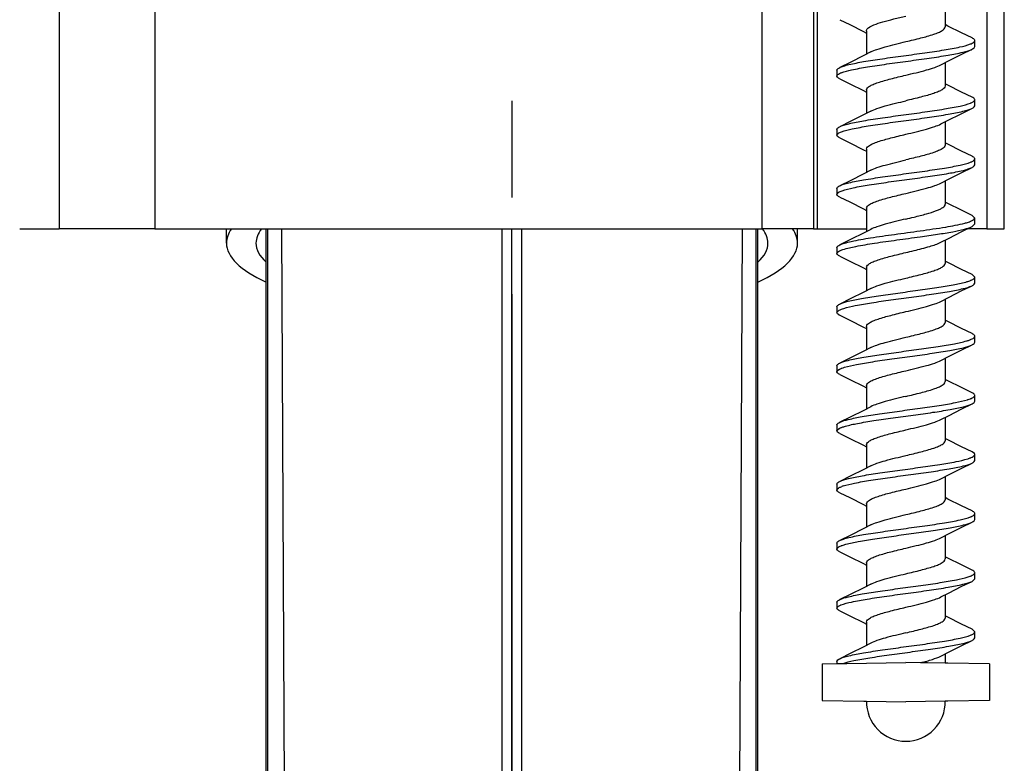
# Model space of a CAD drawing. Header units: millimetres. Extents: x 146 to 697, y 409 to 764.
# Tile 33 of 162: x 425 to 475, y 571 to 609. Entities that reach past the tile are written whole.
import ezdxf

# ---------------------------------------------------------------- set-up
doc = ezdxf.new("R2010")
doc.units = ezdxf.units.MM
doc.header["$LTSCALE"] = 65.395
doc.header["$PDMODE"] = 3
doc.header["$PDSIZE"] = 2.5
doc.linetypes.add('CENTER', pattern=[0.6, 0.375, -0.075, 0.075, -0.075])
doc.layers.get('0').update_dxf_attribs({"linetype": 'CONTINUOUS'})
doc.layers.get('Defpoints').update_dxf_attribs({"linetype": 'CONTINUOUS'})
for name, color, linetype in [('9_820_353_links_2_BL46', 7, 'CONTINUOUS'), ('SP223_010_00_links_2_BL20', 7, 'CONTINUOUS'), ('SP223_012_00_links_2_BL19', 7, 'CONTINUOUS'), ('SP223_013_00_links_2_BL16', 7, 'CONTINUOUS')]:
    doc.layers.add(name, color=color, linetype=linetype)
doc.layers.add('BEM', color=7, linetype='CONTINUOUS', lineweight=35)
doc.styles.get("Standard").update_dxf_attribs({"font": 'txt', "width": 0.8})
doc.styles.add('TECE Standard', font='arial.ttf', dxfattribs={"width": 0.9})
doc.dimstyles.get("Standard").update_dxf_attribs({"dimtxt": 3.5, "dimasz": 3.5, "dimexe": 1, "dimexo": 0, "dimtad": 1, "dimtxsty": 'Standard', "dimcen": 0.09, "dimadec": 0, "dimazin": 0, "dimtol": 1, "dimtp": 0.01, "dimtm": 0.01, "dimtfac": 1, "dimtofl": 0, "dimtmove": 0, "dimatfit": 3, "dimfxl": 0, "dimtolj": 1, "dimarcsym": 0})

# ---------------------------------------------------------------- blocks, each defined once
blk = doc.blocks.new('TC-9820353_SL')
at = {"layer": '9_820_353_links_2_BL46', "color": 7, "linetype": 'CENTER'}
blk.add_line((0, 32.077), (0, -192), dxfattribs=at)
at = {"layer": 'SP223_010_00_links_2_BL20', "color": 7, "linetype": 'Continuous'}
for p, q in [((-12.489, -161), (-12.489, -121.564)), ((-12.404, -161), (-12.404, -121.564)), ((-11.489, -161), (-11.696, -121.564)), ((-0.5, -161), (-0.5, -121.564)), ((0, -161), (0, -121.564)), ((0.5, -161), (0.5, -121.564)), ((11.696, -121.564), (11.489, -161)), ((12.404, -161), (12.404, -121.564)), ((12.489, -161), (12.489, -121.564))]:
    blk.add_line(p, q, dxfattribs=at)
at = {"layer": 'SP223_012_00_links_2_BL19', "color": 9, "linetype": 'Continuous'}
for p, q in [((-22.989, -69.564), (-22.989, -121.564)), ((-18.138, -69.564), (-18.138, -121.564)), ((12.694, -69.564), (12.694, -121.564)), ((15.311, -69.564), (15.311, -121.564)), ((15.503, -79.314), (15.503, -121.564)), ((24.12, -79.314), (24.12, -121.564))]:
    blk.add_line(p, q, dxfattribs=at)
at = {"layer": 'SP223_012_00_links_2_BL19', "color": 7, "linetype": 'Continuous'}
for p, q in [((25, -121.564), (25, -79.314)), ((-25, -121.564), (-23.5, -121.564)), ((-23.5, -121.564), (-22.989, -121.564)), ((-18.138, -121.564), (-22.989, -121.564)), ((-18.138, -121.564), (12.694, -121.564)), ((-14.5, -122.287), (-14.5, -121.564)), ((15.311, -121.564), (12.694, -121.564)), ((14.5, -122.287), (14.5, -121.564)), ((15.311, -121.564), (15.503, -121.564)), ((15.503, -121.564), (18, -121.564)), ((24.12, -121.564), (23.127, -121.564)), ((24.12, -121.564), (25, -121.564))]:
    blk.add_line(p, q, dxfattribs=at)
for major_axis, start_param, end_param in [((14.5, 0), 2.954563, 3.141593), ((13, 0), 2.93268, 3.141593), ((13, 0), 0, 0.208913), ((14.5, 0), 0, 0.18703), ((14.5, 0), -3.141593, -2.608662), ((13, 0), 3.141593, 3.422851), ((14.5, 0), -0.53293, 0), ((13, 0), -0.281258, 0)]:
    blk.add_ellipse((0, -122.287), major_axis=major_axis, ratio=0.267949, start_param=start_param, end_param=end_param, dxfattribs=at)
at = {"layer": 'SP223_013_00_links_2_BL16', "color": 7, "linetype": 'Continuous'}
for p, q in [((22, -110.127), (22, -111.314)), ((22.137, -111.272), (22, -111.202)), ((17.842, -111.545), (18, -111.627)), ((18, -111.514), (18, -112.702)), ((23.5, -112.315), (23.5, -112.014)), ((22, -113.127), (22, -114.314)), ((16.5, -113.514), (16.5, -113.815)), ((22.137, -114.272), (22, -114.202)), ((17.842, -114.545), (18, -114.627)), ((18, -114.514), (18, -115.702)), ((23.5, -115.315), (23.5, -115.014)), ((22, -116.127), (22, -117.314)), ((16.5, -116.514), (16.5, -116.815)), ((22.137, -117.272), (22, -117.202)), ((17.842, -117.545), (18, -117.627)), ((18, -117.514), (18, -118.702)), ((23.5, -118.315), (23.5, -118.014)), ((22, -119.127), (22, -120.314)), ((16.5, -119.514), (16.5, -119.815)), ((22.137, -120.272), (22, -120.202)), ((17.842, -120.545), (18, -120.627)), ((18, -120.514), (18, -121.702)), ((23.5, -121.014), (23.36, -120.878)), ((23.36, -121.45), (23.5, -121.315)), ((23.5, -121.315), (23.5, -121.014)), ((22, -122.127), (22, -123.314)), ((16.5, -122.514), (16.5, -122.815)), ((22.137, -123.272), (22, -123.202)), ((17.842, -123.545), (18, -123.627)), ((18, -123.514), (18, -124.702)), ((23.5, -124.014), (23.36, -123.878)), ((23.5, -124.315), (23.5, -124.014)), ((22, -125.127), (22, -126.314)), ((16.5, -125.514), (16.5, -125.815)), ((22.137, -126.272), (22, -126.202)), ((17.842, -126.545), (18, -126.627)), ((18, -126.514), (18, -127.702)), ((23.5, -127.315), (23.5, -127.014)), ((22, -128.127), (22, -129.314)), ((16.5, -128.514), (16.5, -128.815)), ((22.137, -129.272), (22, -129.202)), ((17.842, -129.545), (18, -129.627)), ((18, -129.514), (18, -130.702)), ((23.5, -130.315), (23.5, -130.014)), ((22, -131.127), (22, -132.314)), ((16.5, -131.514), (16.5, -131.815)), ((22.137, -132.272), (22, -132.202)), ((17.842, -132.545), (18, -132.627)), ((18, -132.514), (18, -133.702)), ((23.481, -132.964), (23.36, -132.878)), ((23.5, -133.014), (23.481, -132.964)), ((23.5, -133.315), (23.5, -133.014)), ((22, -134.127), (22, -135.314)), ((16.5, -134.514), (16.5, -134.815)), ((22.137, -135.272), (22, -135.202)), ((17.842, -135.545), (18, -135.627)), ((18, -135.514), (18, -136.702)), ((23.5, -136.315), (23.5, -136.014)), ((22, -137.127), (22, -138.314)), ((16.5, -137.514), (16.5, -137.815)), ((22.137, -138.272), (22, -138.202)), ((17.842, -138.545), (18, -138.627)), ((18, -138.514), (18, -139.702)), ((23.36, -139.45), (23.5, -139.315)), ((23.5, -139.315), (23.5, -139.014)), ((22, -140.127), (22, -141.314)), ((16.5, -140.514), (16.5, -140.815)), ((22.137, -141.272), (22, -141.202)), ((17.842, -141.545), (18, -141.627)), ((18, -141.514), (18, -142.702)), ((23.5, -142.014), (23.36, -141.878)), ((23.5, -142.315), (23.5, -142.014)), ((22, -143.127), (22, -143.599)), ((15.75, -143.638), (16.502, -143.625)), ((15.75, -143.638), (15.75, -145.49)), ((16.5, -143.514), (16.5, -143.625)), ((16.502, -143.625), (16.786, -143.62)), ((16.786, -143.62), (16.995, -143.617)), ((16.995, -143.617), (20, -143.564)), ((20.762, -143.578), (20, -143.564)), ((21.1, -143.583), (20.762, -143.578)), ((22, -143.599), (21.1, -143.583)), ((22.125, -143.601), (22, -143.599)), ((24.25, -143.638), (22.125, -143.601)), ((24.25, -143.638), (24.25, -145.49)), ((15.75, -145.49), (17.875, -145.527)), ((24.25, -145.49), (22.125, -145.527)), ((17.875, -145.527), (18, -145.529)), ((18, -145.529), (20, -145.564)), ((22, -145.529), (20, -145.564)), ((22.125, -145.527), (22, -145.529))]:
    blk.add_line(p, q, dxfattribs=at)
for points in [[(16.64, -110.95), (17.149, -111.199), (17.842, -111.545)], [(23.36, -111.878), (22.83, -111.619), (22.137, -111.272)], [(21.78, -113.241), (22.158, -113.045), (22.851, -112.699), (23.36, -112.45)], [(18.22, -112.588), (17.863, -112.772), (17.17, -113.119), (16.64, -113.378)], [(16.64, -113.95), (17.149, -114.199), (17.842, -114.545)], [(23.36, -114.878), (22.83, -114.619), (22.137, -114.272)], [(21.78, -116.24), (22.114, -116.068), (22.803, -115.723), (23.359, -115.451)], [(18.22, -115.588), (17.878, -115.765), (17.213, -116.098), (16.641, -116.378)], [(16.64, -116.95), (17.149, -117.199), (17.842, -117.545)], [(23.36, -117.878), (22.83, -117.619), (22.137, -117.272)], [(21.78, -119.241), (22.158, -119.045), (22.851, -118.699), (23.36, -118.45)], [(18.22, -118.588), (17.863, -118.772), (17.17, -119.119), (16.64, -119.378)], [(16.64, -119.95), (17.149, -120.199), (17.842, -120.545)], [(23.36, -120.878), (22.83, -120.619), (22.137, -120.272)], [(21.78, -122.241), (22.158, -122.045), (22.851, -121.699), (23.36, -121.45)], [(18.22, -121.588), (17.889, -121.759), (17.188, -122.11), (16.64, -122.378)], [(16.64, -122.95), (17.149, -123.199), (17.842, -123.545)], [(23.36, -123.878), (22.83, -123.619), (22.137, -123.272)], [(21.78, -125.241), (22.158, -125.045), (22.851, -124.699), (23.36, -124.45)], [(18.22, -124.588), (17.863, -124.772), (17.17, -125.119), (16.64, -125.378)], [(16.64, -125.95), (17.149, -126.199), (17.842, -126.545)], [(23.36, -126.878), (22.83, -126.619), (22.137, -126.272)], [(21.78, -128.241), (22.158, -128.045), (22.851, -127.699), (23.36, -127.45)], [(18.22, -127.588), (17.906, -127.751), (17.215, -128.097), (16.641, -128.378)], [(16.64, -128.95), (17.149, -129.199), (17.842, -129.545)], [(23.36, -129.878), (22.83, -129.619), (22.137, -129.272)], [(21.78, -131.241), (22.158, -131.045), (22.851, -130.699), (23.36, -130.45)], [(18.22, -130.588), (17.863, -130.772), (17.17, -131.119), (16.64, -131.378)], [(16.64, -131.95), (17.149, -132.199), (17.842, -132.545)], [(23.36, -132.878), (22.83, -132.619), (22.137, -132.272)], [(21.78, -134.241), (22.158, -134.045), (22.851, -133.699), (23.36, -133.45)], [(18.22, -133.588), (17.863, -133.772), (17.17, -134.119), (16.64, -134.378)], [(16.64, -134.95), (17.149, -135.199), (17.842, -135.545)], [(23.36, -135.878), (22.83, -135.619), (22.137, -135.272)], [(21.78, -137.241), (22.158, -137.045), (22.851, -136.699), (23.36, -136.45)], [(18.22, -136.588), (17.863, -136.772), (17.17, -137.119), (16.64, -137.378)], [(16.64, -137.95), (17.149, -138.199), (17.842, -138.545)], [(23.36, -138.878), (22.83, -138.619), (22.137, -138.272)], [(21.78, -140.241), (22.158, -140.045), (22.851, -139.699), (23.36, -139.45)], [(18.22, -139.588), (17.863, -139.772), (17.17, -140.119), (16.64, -140.378)], [(16.64, -140.95), (17.149, -141.199), (17.842, -141.545)], [(23.36, -141.878), (22.83, -141.619), (22.137, -141.272)], [(21.78, -143.241), (22.158, -143.045), (22.851, -142.699), (23.36, -142.45)], [(18.22, -142.588), (17.863, -142.772), (17.17, -143.119), (16.64, -143.378)]]:
    blk.add_lwpolyline(points, dxfattribs=at)
for centre, radius, start, end in [((17.204, -114.885), 1.331, 111.5495, 112.2071), ((22.825, -114.017), 1.252, 291.6212, 293.0383), ((0.366, -38.505), 84.862, 283.37772, 283.66648), ((0.366, -40.205), 84.862, 283.37772, 283.66648), ((17.429, -136.484), 1.971, 108.1323, 110.3113), ((22.859, -135.098), 1.165, 291.7109, 294.0361), ((17.159, -141.773), 1.21, 111.7098, 113.4528), ((20, -145.564), 2, 179, 270), ((20, -145.564), 2, 270, 1)]:
    blk.add_arc(centre, radius, start, end, dxfattribs=at)
for points, knots in [([(18.098, -111.364), (18.183, -111.299), (18.426, -111.189), (18.858, -111.049), (19.401, -110.907), (19.794, -110.813), (20, -110.764)], [0, 0, 0, 0, 0.160494, 0.393883, 0.682272, 1, 1, 1, 1]), ([(18, -111.514), (18, -111.502), (18.011, -111.44), (18.06, -111.394), (18.098, -111.364)], [0, 0, 0, 0, 0.207656, 1, 1, 1, 1]), ([(20, -112.064), (20.256, -112.003), (20.731, -111.889), (21.284, -111.739), (21.649, -111.605), (21.854, -111.508), (22, -111.395), (22, -111.314)], [0, 0, 0, 0, 0.361843, 0.671907, 0.793953, 0.889112, 1, 1, 1, 1]), ([(23.5, -112.014), (23.5, -112.002), (23.49, -111.967), (23.438, -111.92), (23.389, -111.893), (23.36, -111.878)], [0, 0, 0, 0, 0.172571, 0.510843, 1, 1, 1, 1]), ([(16.64, -113.378), (16.703, -113.348), (16.857, -113.293), (17.26, -113.186), (17.919, -113.063), (18.844, -112.922), (19.881, -112.78), (20.929, -112.637), (21.889, -112.497), (22.665, -112.357), (23.111, -112.25), (23.282, -112.183)], [0, 0, 0, 0, 0.030746, 0.072364, 0.184956, 0.327939, 0.487883, 0.649577, 0.797627, 0.918065, 1, 1, 1, 1]), ([(16.715, -113.646), (16.887, -113.579), (17.332, -113.472), (18.107, -113.332), (19.067, -113.192), (20.116, -113.049), (21.154, -112.907), (22.08, -112.766), (22.74, -112.643), (23.143, -112.536), (23.297, -112.481), (23.36, -112.45)], [0, 0, 0, 0, 0.081729, 0.20205, 0.35007, 0.511805, 0.671836, 0.814919, 0.927593, 0.969239, 1, 1, 1, 1]), ([(18.22, -112.588), (18.321, -112.536), (18.565, -112.441), (19.158, -112.263), (19.651, -112.147), (20, -112.064)], [0, 0, 0, 0, 0.18293, 0.421346, 1, 1, 1, 1]), ([(23.282, -112.183), (23.339, -112.161), (23.424, -112.128), (23.5, -112.047), (23.5, -112.014)], [0, 0, 0, 0, 0.645243, 1, 1, 1, 1]), ([(23.36, -112.45), (23.381, -112.44), (23.436, -112.411), (23.5, -112.358), (23.5, -112.315)], [0, 0, 0, 0, 0.351626, 1, 1, 1, 1]), ([(16.5, -113.514), (16.5, -113.502), (16.51, -113.467), (16.562, -113.42), (16.611, -113.393), (16.64, -113.378)], [0, 0, 0, 0, 0.172518, 0.511097, 1, 1, 1, 1]), ([(20, -113.764), (20.349, -113.681), (20.842, -113.565), (21.435, -113.388), (21.679, -113.293), (21.78, -113.241)], [0, 0, 0, 0, 0.578656, 0.817072, 1, 1, 1, 1]), ([(16.5, -113.815), (16.5, -113.783), (16.569, -113.706), (16.648, -113.674), (16.701, -113.652)], [0, 0, 0, 0, 0.359099, 1, 1, 1, 1]), ([(16.64, -113.95), (16.619, -113.94), (16.564, -113.911), (16.5, -113.858), (16.5, -113.815)], [0, 0, 0, 0, 0.351822, 1, 1, 1, 1]), ([(18, -114.514), (18, -114.434), (18.146, -114.32), (18.351, -114.223), (18.716, -114.089), (19.269, -113.939), (19.744, -113.825), (20, -113.764)], [0, 0, 0, 0, 0.110888, 0.206047, 0.328093, 0.638157, 1, 1, 1, 1]), ([(22, -114.314), (22, -114.395), (21.854, -114.508), (21.649, -114.605), (21.285, -114.739), (20.731, -114.889), (20.256, -115.003), (20, -115.064)], [0, 0, 0, 0, 0.110878, 0.206016, 0.328046, 0.63812, 1, 1, 1, 1]), ([(23.5, -115.014), (23.5, -115.002), (23.49, -114.967), (23.438, -114.92), (23.389, -114.893), (23.36, -114.878)], [0, 0, 0, 0, 0.172598, 0.510922, 1, 1, 1, 1]), ([(16.641, -116.378), (16.703, -116.347), (16.858, -116.292), (17.262, -116.185), (17.922, -116.063), (18.849, -115.921), (19.888, -115.779), (20.937, -115.636), (21.896, -115.495), (22.671, -115.355), (23.116, -115.249), (23.287, -115.181)], [0, 0, 0, 0, 0.0308, 0.072497, 0.185277, 0.32846, 0.488561, 0.650315, 0.798283, 0.918473, 1, 1, 1, 1]), ([(16.733, -116.64), (16.908, -116.573), (17.358, -116.467), (18.137, -116.328), (19.096, -116.188), (20.14, -116.046), (21.171, -115.905), (22.09, -115.764), (22.744, -115.642), (23.144, -115.535), (23.297, -115.481), (23.359, -115.451)], [0, 0, 0, 0, 0.083322, 0.204541, 0.352776, 0.514177, 0.673536, 0.815853, 0.927901, 0.969343, 1, 1, 1, 1]), ([(18.22, -115.588), (18.321, -115.535), (18.565, -115.441), (19.158, -115.263), (19.651, -115.147), (20, -115.064)], [0, 0, 0, 0, 0.18294, 0.421359, 1, 1, 1, 1]), ([(23.315, -115.169), (23.364, -115.149), (23.438, -115.117), (23.5, -115.044), (23.5, -115.014)], [0, 0, 0, 0, 0.63609, 1, 1, 1, 1]), ([(23.359, -115.451), (23.38, -115.44), (23.436, -115.411), (23.5, -115.358), (23.5, -115.315)], [0, 0, 0, 0, 0.351659, 1, 1, 1, 1]), ([(16.5, -116.514), (16.5, -116.502), (16.51, -116.467), (16.562, -116.42), (16.611, -116.392), (16.641, -116.378)], [0, 0, 0, 0, 0.172383, 0.510861, 1, 1, 1, 1]), ([(20, -116.764), (20.349, -116.681), (20.842, -116.565), (21.435, -116.387), (21.68, -116.293), (21.78, -116.24)], [0, 0, 0, 0, 0.578763, 0.817161, 1, 1, 1, 1]), ([(16.5, -116.815), (16.5, -116.78), (16.583, -116.696), (16.672, -116.663), (16.733, -116.64)], [0, 0, 0, 0, 0.350964, 1, 1, 1, 1]), ([(16.64, -116.95), (16.619, -116.94), (16.564, -116.911), (16.5, -116.858), (16.5, -116.815)], [0, 0, 0, 0, 0.351832, 1, 1, 1, 1]), ([(18, -117.514), (18, -117.434), (18.146, -117.32), (18.351, -117.223), (18.716, -117.089), (19.269, -116.939), (19.744, -116.825), (20, -116.764)], [0, 0, 0, 0, 0.110888, 0.206047, 0.328093, 0.638157, 1, 1, 1, 1]), ([(22, -117.314), (22, -117.395), (21.854, -117.508), (21.649, -117.605), (21.284, -117.739), (20.731, -117.889), (20.256, -118.003), (20, -118.064)], [0, 0, 0, 0, 0.110904, 0.206064, 0.328106, 0.638166, 1, 1, 1, 1]), ([(23.5, -118.014), (23.5, -118.002), (23.49, -117.967), (23.438, -117.92), (23.389, -117.893), (23.36, -117.878)], [0, 0, 0, 0, 0.172614, 0.511024, 1, 1, 1, 1]), ([(16.64, -119.378), (16.703, -119.348), (16.858, -119.292), (17.262, -119.185), (17.923, -119.062), (18.851, -118.921), (19.891, -118.778), (20.942, -118.635), (21.901, -118.495), (22.676, -118.354), (23.12, -118.248), (23.29, -118.18)], [0, 0, 0, 0, 0.030793, 0.07251, 0.185375, 0.328686, 0.488916, 0.650746, 0.798697, 0.918745, 1, 1, 1, 1]), ([(16.768, -119.627), (16.949, -119.562), (17.406, -119.457), (18.193, -119.319), (19.15, -119.18), (20.186, -119.04), (21.204, -118.9), (22.11, -118.761), (22.754, -118.64), (23.148, -118.534), (23.298, -118.48), (23.36, -118.45)], [0, 0, 0, 0, 0.086201, 0.209058, 0.357709, 0.518542, 0.676714, 0.817649, 0.928531, 0.969575, 1, 1, 1, 1]), ([(18.22, -118.588), (18.321, -118.536), (18.565, -118.441), (19.158, -118.263), (19.651, -118.147), (20, -118.064)], [0, 0, 0, 0, 0.18293, 0.421346, 1, 1, 1, 1]), ([(23.344, -118.157), (23.385, -118.138), (23.45, -118.107), (23.5, -118.041), (23.5, -118.014)], [0, 0, 0, 0, 0.626546, 1, 1, 1, 1]), ([(23.36, -118.45), (23.381, -118.44), (23.436, -118.411), (23.5, -118.358), (23.5, -118.315)], [0, 0, 0, 0, 0.351565, 1, 1, 1, 1]), ([(16.5, -119.514), (16.5, -119.502), (16.51, -119.467), (16.562, -119.42), (16.611, -119.393), (16.64, -119.378)], [0, 0, 0, 0, 0.172505, 0.510919, 1, 1, 1, 1]), ([(20, -119.764), (20.349, -119.681), (20.842, -119.565), (21.435, -119.388), (21.679, -119.293), (21.78, -119.241)], [0, 0, 0, 0, 0.578656, 0.817072, 1, 1, 1, 1]), ([(16.5, -119.815), (16.5, -119.776), (16.598, -119.686), (16.698, -119.652), (16.768, -119.627)], [0, 0, 0, 0, 0.343659, 1, 1, 1, 1]), ([(16.64, -119.95), (16.619, -119.94), (16.564, -119.911), (16.5, -119.858), (16.5, -119.815)], [0, 0, 0, 0, 0.351798, 1, 1, 1, 1]), ([(18, -120.514), (18, -120.434), (18.146, -120.32), (18.351, -120.223), (18.716, -120.089), (19.269, -119.939), (19.744, -119.825), (20, -119.764)], [0, 0, 0, 0, 0.110888, 0.206047, 0.328093, 0.638157, 1, 1, 1, 1]), ([(20.416, -120.964), (20.626, -120.913), (21.009, -120.816), (21.453, -120.684), (21.734, -120.566), (21.895, -120.48), (22, -120.381), (22, -120.314)], [0, 0, 0, 0, 0.370784, 0.675736, 0.794026, 0.886512, 1, 1, 1, 1]), ([(20, -121.064), (19.651, -121.148), (19.158, -121.263), (18.565, -121.441), (18.32, -121.536), (18.22, -121.588)], [0, 0, 0, 0, 0.578736, 0.817138, 1, 1, 1, 1]), ([(20.728, -121.664), (21.161, -121.603), (21.919, -121.493), (22.675, -121.358), (22.992, -121.274)], [0, 0, 0, 0, 0.571346, 1, 1, 1, 1]), ([(20.728, -121.965), (21.023, -121.924), (21.575, -121.845), (22.327, -121.723), (22.911, -121.602), (23.239, -121.509), (23.36, -121.45)], [0, 0, 0, 0, 0.332719, 0.622703, 0.849925, 1, 1, 1, 1]), ([(22.992, -121.274), (23.021, -121.267), (23.122, -121.239), (23.221, -121.207), (23.291, -121.18)], [0, 0, 0, 0, 0.285061, 1, 1, 1, 1]), ([(23.37, -121.144), (23.39, -121.134), (23.442, -121.105), (23.5, -121.054), (23.5, -121.014)], [0, 0, 0, 0, 0.348208, 1, 1, 1, 1]), ([(16.64, -122.378), (16.717, -122.341), (16.914, -122.275), (17.434, -122.147), (18.285, -122.003), (19.452, -121.837), (20.294, -121.724), (20.728, -121.664)], [0, 0, 0, 0, 0.061838, 0.148696, 0.386879, 0.683963, 1, 1, 1, 1]), ([(16.804, -122.614), (17.019, -122.542), (17.556, -122.428), (18.471, -122.276), (19.561, -122.124), (20.333, -122.02), (20.728, -121.965)], [0, 0, 0, 0, 0.170566, 0.412646, 0.699795, 1, 1, 1, 1]), ([(16.5, -122.514), (16.5, -122.502), (16.51, -122.467), (16.562, -122.42), (16.611, -122.393), (16.64, -122.378)], [0, 0, 0, 0, 0.172519, 0.51084, 1, 1, 1, 1]), ([(20.416, -122.664), (20.684, -122.599), (21.144, -122.481), (21.602, -122.334), (21.78, -122.241)], [0, 0, 0, 0, 0.578569, 1, 1, 1, 1]), ([(16.5, -122.815), (16.5, -122.773), (16.615, -122.676), (16.726, -122.641), (16.804, -122.614)], [0, 0, 0, 0, 0.337114, 1, 1, 1, 1]), ([(16.64, -122.95), (16.619, -122.94), (16.564, -122.911), (16.5, -122.858), (16.5, -122.815)], [0, 0, 0, 0, 0.351738, 1, 1, 1, 1]), ([(18, -123.514), (18, -123.434), (18.146, -123.32), (18.351, -123.223), (18.716, -123.089), (19.269, -122.939), (19.744, -122.825), (20, -122.764)], [0, 0, 0, 0, 0.110888, 0.206047, 0.328093, 0.638157, 1, 1, 1, 1]), ([(20, -124.064), (20.256, -124.003), (20.731, -123.889), (21.285, -123.739), (21.649, -123.605), (21.854, -123.508), (22, -123.395), (22, -123.314)], [0, 0, 0, 0, 0.361853, 0.671956, 0.793996, 0.889131, 1, 1, 1, 1]), ([(16.64, -125.378), (16.775, -125.313), (17.144, -125.213), (17.8, -125.082), (18.644, -124.951), (19.602, -124.817), (20.593, -124.684), (21.534, -124.55), (22.345, -124.418), (22.832, -124.318), (23.039, -124.261)], [0, 0, 0, 0, 0.068832, 0.174716, 0.309607, 0.462482, 0.620652, 0.770948, 0.900915, 1, 1, 1, 1]), ([(16.843, -125.602), (17.037, -125.541), (17.508, -125.437), (18.307, -125.302), (19.258, -125.165), (20.276, -125.028), (21.268, -124.89), (22.149, -124.755), (22.834, -124.62), (23.22, -124.518), (23.36, -124.45)], [0, 0, 0, 0, 0.091798, 0.217782, 0.367188, 0.526887, 0.682761, 0.821057, 0.929745, 1, 1, 1, 1]), ([(18.22, -124.588), (18.321, -124.536), (18.565, -124.441), (19.158, -124.263), (19.651, -124.147), (20, -124.064)], [0, 0, 0, 0, 0.18293, 0.421346, 1, 1, 1, 1]), ([(23.039, -124.261), (23.063, -124.255), (23.147, -124.231), (23.231, -124.204), (23.289, -124.18)], [0, 0, 0, 0, 0.281015, 1, 1, 1, 1]), ([(23.289, -124.18), (23.299, -124.176), (23.335, -124.162), (23.37, -124.145), (23.394, -124.132)], [0, 0, 0, 0, 0.275732, 1, 1, 1, 1]), ([(23.36, -124.45), (23.381, -124.44), (23.436, -124.411), (23.5, -124.358), (23.5, -124.315)], [0, 0, 0, 0, 0.351696, 1, 1, 1, 1]), ([(23.394, -124.132), (23.41, -124.123), (23.454, -124.096), (23.5, -124.049), (23.5, -124.014)], [0, 0, 0, 0, 0.339386, 1, 1, 1, 1]), ([(16.5, -125.514), (16.5, -125.502), (16.51, -125.467), (16.562, -125.42), (16.611, -125.393), (16.64, -125.378)], [0, 0, 0, 0, 0.172552, 0.510822, 1, 1, 1, 1]), ([(20, -125.764), (20.349, -125.681), (20.842, -125.565), (21.435, -125.388), (21.679, -125.293), (21.78, -125.241)], [0, 0, 0, 0, 0.578656, 0.817072, 1, 1, 1, 1]), ([(16.5, -125.815), (16.5, -125.806), (16.509, -125.763), (16.547, -125.734), (16.576, -125.715)], [0, 0, 0, 0, 0.19725, 1, 1, 1, 1]), ([(16.64, -125.95), (16.619, -125.94), (16.564, -125.911), (16.5, -125.858), (16.5, -125.815)], [0, 0, 0, 0, 0.351668, 1, 1, 1, 1]), ([(16.576, -125.715), (16.586, -125.708), (16.636, -125.679), (16.69, -125.656), (16.733, -125.64)], [0, 0, 0, 0, 0.21002, 1, 1, 1, 1]), ([(18, -126.514), (18, -126.434), (18.146, -126.32), (18.351, -126.223), (18.716, -126.089), (19.269, -125.939), (19.744, -125.825), (20, -125.764)], [0, 0, 0, 0, 0.110888, 0.206047, 0.328093, 0.638157, 1, 1, 1, 1]), ([(20, -127.064), (20.256, -127.003), (20.731, -126.889), (21.284, -126.739), (21.649, -126.605), (21.854, -126.508), (22, -126.395), (22, -126.314)], [0, 0, 0, 0, 0.36184, 0.671908, 0.793952, 0.889107, 1, 1, 1, 1]), ([(23.5, -127.014), (23.5, -127.002), (23.49, -126.967), (23.438, -126.92), (23.389, -126.893), (23.36, -126.878)], [0, 0, 0, 0, 0.17254, 0.511133, 1, 1, 1, 1]), ([(16.641, -128.378), (16.777, -128.312), (17.152, -128.211), (17.82, -128.079), (18.677, -127.946), (19.647, -127.811), (20.648, -127.676), (21.593, -127.542), (22.401, -127.408), (22.882, -127.307), (23.084, -127.249)], [0, 0, 0, 0, 0.069363, 0.176265, 0.312382, 0.466332, 0.625048, 0.77502, 0.90355, 1, 1, 1, 1]), ([(16.884, -128.589), (17.083, -128.529), (17.56, -128.428), (18.365, -128.293), (19.313, -128.158), (20.321, -128.022), (21.3, -127.885), (22.167, -127.752), (22.842, -127.618), (23.222, -127.517), (23.36, -127.45)], [0, 0, 0, 0, 0.094515, 0.221995, 0.371742, 0.530876, 0.68563, 0.82265, 0.930284, 1, 1, 1, 1]), ([(18.22, -127.588), (18.32, -127.536), (18.565, -127.441), (19.158, -127.263), (19.651, -127.148), (20, -127.064)], [0, 0, 0, 0, 0.182841, 0.421239, 1, 1, 1, 1]), ([(23.084, -127.249), (23.103, -127.243), (23.17, -127.223), (23.237, -127.201), (23.285, -127.182)], [0, 0, 0, 0, 0.276193, 1, 1, 1, 1]), ([(23.285, -127.182), (23.297, -127.177), (23.342, -127.159), (23.386, -127.137), (23.415, -127.119)], [0, 0, 0, 0, 0.284295, 1, 1, 1, 1]), ([(23.36, -127.45), (23.381, -127.44), (23.436, -127.411), (23.5, -127.358), (23.5, -127.315)], [0, 0, 0, 0, 0.351787, 1, 1, 1, 1]), ([(23.415, -127.119), (23.428, -127.111), (23.465, -127.086), (23.5, -127.044), (23.5, -127.014)], [0, 0, 0, 0, 0.329571, 1, 1, 1, 1]), ([(16.5, -128.514), (16.5, -128.502), (16.51, -128.467), (16.562, -128.42), (16.611, -128.392), (16.641, -128.378)], [0, 0, 0, 0, 0.172517, 0.510783, 1, 1, 1, 1]), ([(20, -128.764), (20.349, -128.681), (20.842, -128.565), (21.435, -128.388), (21.679, -128.293), (21.78, -128.241)], [0, 0, 0, 0, 0.578656, 0.817072, 1, 1, 1, 1]), ([(16.5, -128.815), (16.5, -128.806), (16.51, -128.762), (16.549, -128.733), (16.578, -128.714)], [0, 0, 0, 0, 0.196394, 1, 1, 1, 1]), ([(16.64, -128.95), (16.619, -128.94), (16.564, -128.911), (16.5, -128.858), (16.5, -128.815)], [0, 0, 0, 0, 0.351605, 1, 1, 1, 1]), ([(16.578, -128.714), (16.588, -128.708), (16.633, -128.681), (16.682, -128.659), (16.721, -128.644)], [0, 0, 0, 0, 0.212651, 1, 1, 1, 1]), ([(16.721, -128.644), (16.733, -128.639), (16.787, -128.619), (16.842, -128.602), (16.884, -128.589)], [0, 0, 0, 0, 0.22793, 1, 1, 1, 1]), ([(18, -129.514), (18, -129.434), (18.146, -129.32), (18.351, -129.223), (18.716, -129.089), (19.269, -128.939), (19.744, -128.825), (20, -128.764)], [0, 0, 0, 0, 0.110888, 0.206047, 0.328093, 0.638157, 1, 1, 1, 1]), ([(20, -130.064), (20.256, -130.003), (20.731, -129.889), (21.284, -129.739), (21.649, -129.605), (21.854, -129.508), (22, -129.395), (22, -129.314)], [0, 0, 0, 0, 0.361843, 0.671907, 0.793953, 0.889112, 1, 1, 1, 1]), ([(23.5, -130.014), (23.5, -130.002), (23.49, -129.967), (23.438, -129.92), (23.389, -129.893), (23.36, -129.878)], [0, 0, 0, 0, 0.172509, 0.511069, 1, 1, 1, 1]), ([(16.64, -131.378), (16.778, -131.311), (17.16, -131.21), (17.838, -131.076), (18.708, -130.942), (19.692, -130.805), (20.702, -130.669), (21.651, -130.533), (22.454, -130.398), (22.93, -130.296), (23.127, -130.236)], [0, 0, 0, 0, 0.069862, 0.17778, 0.315145, 0.470202, 0.629489, 0.779145, 0.906221, 1, 1, 1, 1]), ([(16.928, -131.576), (17.131, -131.518), (17.614, -131.418), (18.423, -131.285), (19.367, -131.15), (20.366, -131.016), (21.332, -130.881), (22.186, -130.749), (22.85, -130.616), (23.224, -130.516), (23.36, -130.45)], [0, 0, 0, 0, 0.097179, 0.226114, 0.376186, 0.53476, 0.688418, 0.824193, 0.930803, 1, 1, 1, 1]), ([(20, -130.064), (19.651, -130.147), (19.158, -130.263), (18.565, -130.441), (18.321, -130.536), (18.22, -130.588)], [0, 0, 0, 0, 0.578694, 0.817089, 1, 1, 1, 1]), ([(23.127, -130.236), (23.141, -130.232), (23.191, -130.216), (23.241, -130.199), (23.276, -130.185)], [0, 0, 0, 0, 0.270443, 1, 1, 1, 1]), ([(23.276, -130.185), (23.291, -130.18), (23.341, -130.159), (23.39, -130.135), (23.423, -130.114)], [0, 0, 0, 0, 0.288668, 1, 1, 1, 1]), ([(23.36, -130.45), (23.381, -130.44), (23.436, -130.411), (23.5, -130.358), (23.5, -130.315)], [0, 0, 0, 0, 0.351832, 1, 1, 1, 1]), ([(23.423, -130.114), (23.434, -130.107), (23.469, -130.082), (23.5, -130.043), (23.5, -130.014)], [0, 0, 0, 0, 0.325813, 1, 1, 1, 1]), ([(16.5, -131.514), (16.5, -131.502), (16.51, -131.467), (16.562, -131.42), (16.611, -131.393), (16.64, -131.378)], [0, 0, 0, 0, 0.172606, 0.510958, 1, 1, 1, 1]), ([(20, -131.764), (20.349, -131.681), (20.842, -131.565), (21.435, -131.388), (21.679, -131.293), (21.78, -131.241)], [0, 0, 0, 0, 0.578656, 0.817072, 1, 1, 1, 1]), ([(16.5, -131.815), (16.5, -131.806), (16.512, -131.757), (16.557, -131.726), (16.59, -131.706)], [0, 0, 0, 0, 0.191207, 1, 1, 1, 1]), ([(16.64, -131.95), (16.619, -131.94), (16.564, -131.911), (16.5, -131.858), (16.5, -131.815)], [0, 0, 0, 0, 0.351568, 1, 1, 1, 1]), ([(16.59, -131.706), (16.599, -131.701), (16.639, -131.679), (16.681, -131.66), (16.714, -131.647)], [0, 0, 0, 0, 0.218531, 1, 1, 1, 1]), ([(16.714, -131.647), (16.729, -131.641), (16.8, -131.614), (16.871, -131.592), (16.928, -131.576)], [0, 0, 0, 0, 0.222367, 1, 1, 1, 1]), ([(18, -132.514), (18, -132.434), (18.146, -132.32), (18.351, -132.223), (18.716, -132.089), (19.269, -131.939), (19.744, -131.825), (20, -131.764)], [0, 0, 0, 0, 0.110888, 0.206047, 0.328093, 0.638157, 1, 1, 1, 1]), ([(20, -133.064), (20.255, -133.003), (20.731, -132.889), (21.284, -132.74), (21.649, -132.605), (21.854, -132.508), (22, -132.395), (22, -132.314)], [0, 0, 0, 0, 0.361803, 0.671854, 0.793894, 0.889055, 1, 1, 1, 1]), ([(16.64, -134.378), (16.779, -134.31), (17.163, -134.209), (17.845, -134.074), (18.722, -133.94), (19.71, -133.803), (20.725, -133.666), (21.675, -133.529), (22.476, -133.394), (22.949, -133.292), (23.144, -133.231)], [0, 0, 0, 0, 0.070082, 0.178432, 0.316312, 0.471835, 0.631348, 0.780867, 0.907337, 1, 1, 1, 1]), ([(16.816, -134.61), (17.005, -134.548), (17.471, -134.444), (18.267, -134.308), (19.22, -134.171), (20.244, -134.032), (21.246, -133.893), (22.135, -133.758), (22.829, -133.621), (23.219, -133.519), (23.36, -133.45)], [0, 0, 0, 0, 0.089868, 0.214778, 0.363934, 0.524041, 0.680707, 0.819923, 0.929362, 1, 1, 1, 1]), ([(18.22, -133.588), (18.321, -133.536), (18.565, -133.441), (19.158, -133.263), (19.651, -133.147), (20, -133.064)], [0, 0, 0, 0, 0.18293, 0.421346, 1, 1, 1, 1]), ([(23.144, -133.231), (23.155, -133.227), (23.198, -133.214), (23.241, -133.199), (23.271, -133.187)], [0, 0, 0, 0, 0.267746, 1, 1, 1, 1]), ([(23.271, -133.187), (23.287, -133.181), (23.34, -133.16), (23.391, -133.135), (23.425, -133.113)], [0, 0, 0, 0, 0.290491, 1, 1, 1, 1]), ([(23.36, -133.45), (23.381, -133.44), (23.436, -133.411), (23.5, -133.358), (23.5, -133.315)], [0, 0, 0, 0, 0.351751, 1, 1, 1, 1]), ([(23.425, -133.113), (23.436, -133.105), (23.47, -133.081), (23.5, -133.042), (23.5, -133.014)], [0, 0, 0, 0, 0.324482, 1, 1, 1, 1]), ([(16.5, -134.514), (16.5, -134.502), (16.51, -134.467), (16.562, -134.42), (16.611, -134.393), (16.64, -134.378)], [0, 0, 0, 0, 0.172573, 0.51084, 1, 1, 1, 1]), ([(20, -134.764), (20.349, -134.681), (20.842, -134.565), (21.435, -134.388), (21.679, -134.293), (21.78, -134.241)], [0, 0, 0, 0, 0.578651, 0.817073, 1, 1, 1, 1]), ([(16.5, -134.815), (16.5, -134.806), (16.509, -134.764), (16.547, -134.735), (16.575, -134.716)], [0, 0, 0, 0, 0.197698, 1, 1, 1, 1]), ([(16.64, -134.95), (16.619, -134.94), (16.564, -134.911), (16.5, -134.858), (16.5, -134.815)], [0, 0, 0, 0, 0.351787, 1, 1, 1, 1]), ([(16.575, -134.716), (16.586, -134.709), (16.64, -134.677), (16.698, -134.652), (16.745, -134.635)], [0, 0, 0, 0, 0.207658, 1, 1, 1, 1]), ([(18, -135.514), (18, -135.434), (18.146, -135.32), (18.351, -135.223), (18.716, -135.089), (19.269, -134.939), (19.744, -134.825), (20, -134.764)], [0, 0, 0, 0, 0.110888, 0.206047, 0.328093, 0.638157, 1, 1, 1, 1]), ([(20, -136.064), (20.256, -136.003), (20.731, -135.889), (21.284, -135.739), (21.649, -135.605), (21.854, -135.508), (22, -135.395), (22, -135.314)], [0, 0, 0, 0, 0.361836, 0.671932, 0.793978, 0.889122, 1, 1, 1, 1]), ([(23.5, -136.014), (23.5, -136.002), (23.49, -135.967), (23.438, -135.92), (23.389, -135.893), (23.36, -135.878)], [0, 0, 0, 0, 0.172641, 0.511082, 1, 1, 1, 1]), ([(16.64, -137.378), (16.703, -137.348), (16.858, -137.292), (17.262, -137.185), (17.923, -137.062), (18.851, -136.921), (19.891, -136.778), (20.941, -136.636), (21.901, -136.495), (22.675, -136.355), (23.119, -136.248), (23.29, -136.18)], [0, 0, 0, 0, 0.0308, 0.072504, 0.185361, 0.328668, 0.488879, 0.650713, 0.798662, 0.918723, 1, 1, 1, 1]), ([(16.957, -137.568), (17.164, -137.511), (17.651, -137.411), (18.462, -137.279), (19.403, -137.146), (20.395, -137.012), (21.353, -136.878), (22.198, -136.746), (22.856, -136.615), (23.225, -136.516), (23.36, -136.45)], [0, 0, 0, 0, 0.098884, 0.228753, 0.379018, 0.537235, 0.690195, 0.825169, 0.931134, 1, 1, 1, 1]), ([(18.22, -136.588), (18.321, -136.536), (18.565, -136.441), (19.158, -136.263), (19.651, -136.147), (20, -136.064)], [0, 0, 0, 0, 0.18293, 0.421346, 1, 1, 1, 1]), ([(23.333, -136.162), (23.377, -136.142), (23.446, -136.111), (23.5, -136.042), (23.5, -136.014)], [0, 0, 0, 0, 0.630342, 1, 1, 1, 1]), ([(23.36, -136.45), (23.381, -136.44), (23.436, -136.411), (23.5, -136.358), (23.5, -136.315)], [0, 0, 0, 0, 0.351663, 1, 1, 1, 1]), ([(16.5, -137.514), (16.5, -137.502), (16.51, -137.467), (16.562, -137.42), (16.611, -137.393), (16.64, -137.378)], [0, 0, 0, 0, 0.172555, 0.511174, 1, 1, 1, 1]), ([(20, -137.764), (20.349, -137.681), (20.842, -137.565), (21.435, -137.388), (21.679, -137.293), (21.78, -137.241)], [0, 0, 0, 0, 0.578656, 0.817072, 1, 1, 1, 1]), ([(16.5, -137.815), (16.5, -137.805), (16.513, -137.754), (16.561, -137.723), (16.596, -137.703)], [0, 0, 0, 0, 0.188843, 1, 1, 1, 1]), ([(16.64, -137.95), (16.619, -137.94), (16.564, -137.911), (16.5, -137.858), (16.5, -137.815)], [0, 0, 0, 0, 0.351585, 1, 1, 1, 1]), ([(16.596, -137.703), (16.604, -137.698), (16.641, -137.678), (16.68, -137.661), (16.71, -137.649)], [0, 0, 0, 0, 0.221351, 1, 1, 1, 1]), ([(16.71, -137.649), (16.728, -137.642), (16.809, -137.611), (16.892, -137.586), (16.957, -137.568)], [0, 0, 0, 0, 0.219034, 1, 1, 1, 1]), ([(18, -138.514), (18, -138.434), (18.146, -138.32), (18.351, -138.223), (18.716, -138.089), (19.269, -137.939), (19.744, -137.825), (20, -137.764)], [0, 0, 0, 0, 0.110888, 0.206047, 0.328093, 0.638157, 1, 1, 1, 1]), ([(20, -139.064), (20.256, -139.003), (20.731, -138.889), (21.284, -138.739), (21.649, -138.605), (21.854, -138.508), (22, -138.395), (22, -138.314)], [0, 0, 0, 0, 0.361843, 0.671907, 0.793953, 0.889112, 1, 1, 1, 1]), ([(23.5, -139.014), (23.5, -139.002), (23.49, -138.967), (23.438, -138.92), (23.389, -138.893), (23.36, -138.878)], [0, 0, 0, 0, 0.172484, 0.51094, 1, 1, 1, 1]), ([(16.64, -140.378), (16.78, -140.31), (17.166, -140.208), (17.851, -140.073), (18.732, -139.938), (19.724, -139.801), (20.742, -139.663), (21.693, -139.527), (22.492, -139.391), (22.963, -139.288), (23.157, -139.227)], [0, 0, 0, 0, 0.070257, 0.178942, 0.317235, 0.473116, 0.632807, 0.782219, 0.908203, 1, 1, 1, 1]), ([(16.711, -140.648), (16.881, -140.58), (17.326, -140.474), (18.1, -140.334), (19.06, -140.193), (20.11, -140.05), (21.149, -139.908), (22.077, -139.766), (22.739, -139.643), (23.143, -139.536), (23.297, -139.481), (23.36, -139.45)], [0, 0, 0, 0, 0.081331, 0.201416, 0.349382, 0.511192, 0.671386, 0.814667, 0.927499, 0.969198, 1, 1, 1, 1]), ([(18.22, -139.588), (18.321, -139.536), (18.565, -139.441), (19.158, -139.263), (19.651, -139.147), (20, -139.064)], [0, 0, 0, 0, 0.182923, 0.421358, 1, 1, 1, 1]), ([(23.267, -139.189), (23.283, -139.183), (23.337, -139.161), (23.391, -139.136), (23.425, -139.113)], [0, 0, 0, 0, 0.291379, 1, 1, 1, 1]), ([(23.425, -139.113), (23.437, -139.105), (23.47, -139.081), (23.5, -139.042), (23.5, -139.014)], [0, 0, 0, 0, 0.32447, 1, 1, 1, 1]), ([(16.5, -140.514), (16.5, -140.502), (16.51, -140.467), (16.562, -140.42), (16.611, -140.393), (16.64, -140.378)], [0, 0, 0, 0, 0.172565, 0.510828, 1, 1, 1, 1]), ([(20, -140.764), (20.349, -140.681), (20.842, -140.565), (21.435, -140.388), (21.679, -140.293), (21.78, -140.241)], [0, 0, 0, 0, 0.578656, 0.817072, 1, 1, 1, 1]), ([(16.5, -140.815), (16.5, -140.785), (16.558, -140.714), (16.63, -140.683), (16.677, -140.662)], [0, 0, 0, 0, 0.366292, 1, 1, 1, 1]), ([(16.64, -140.95), (16.619, -140.94), (16.564, -140.911), (16.5, -140.858), (16.5, -140.815)], [0, 0, 0, 0, 0.351735, 1, 1, 1, 1]), ([(18, -141.514), (18, -141.434), (18.146, -141.32), (18.351, -141.223), (18.716, -141.089), (19.269, -140.939), (19.744, -140.825), (20, -140.764)], [0, 0, 0, 0, 0.110894, 0.206048, 0.328112, 0.638153, 1, 1, 1, 1]), ([(20, -142.064), (20.256, -142.003), (20.731, -141.889), (21.284, -141.739), (21.649, -141.605), (21.854, -141.508), (22, -141.395), (22, -141.314)], [0, 0, 0, 0, 0.361843, 0.671907, 0.793953, 0.889112, 1, 1, 1, 1]), ([(16.64, -143.378), (16.703, -143.348), (16.858, -143.292), (17.262, -143.185), (17.923, -143.062), (18.851, -142.921), (19.892, -142.778), (20.942, -142.635), (21.902, -142.495), (22.676, -142.354), (23.12, -142.248), (23.29, -142.18)], [0, 0, 0, 0, 0.030801, 0.072508, 0.185385, 0.328708, 0.488939, 0.65078, 0.798723, 0.918765, 1, 1, 1, 1]), ([(16.786, -143.62), (16.971, -143.557), (17.432, -143.452), (18.222, -143.315), (19.178, -143.176), (20.209, -143.037), (21.22, -142.897), (22.12, -142.76), (22.822, -142.623), (23.217, -142.52), (23.36, -142.45)], [0, 0, 0, 0, 0.08767, 0.211356, 0.360214, 0.520772, 0.678351, 0.818599, 0.928912, 1, 1, 1, 1]), ([(20, -142.064), (19.651, -142.147), (19.158, -142.263), (18.565, -142.441), (18.321, -142.535), (18.22, -142.588)], [0, 0, 0, 0, 0.578682, 0.81706, 1, 1, 1, 1]), ([(23.34, -142.159), (23.382, -142.139), (23.449, -142.108), (23.5, -142.041), (23.5, -142.014)], [0, 0, 0, 0, 0.627931, 1, 1, 1, 1]), ([(23.36, -142.45), (23.381, -142.44), (23.436, -142.411), (23.5, -142.358), (23.5, -142.315)], [0, 0, 0, 0, 0.351838, 1, 1, 1, 1]), ([(16.5, -143.514), (16.5, -143.504), (16.512, -143.456), (16.557, -143.425), (16.591, -143.405)], [0, 0, 0, 0, 0.190988, 1, 1, 1, 1]), ([(20.762, -143.578), (20.961, -143.526), (21.305, -143.431), (21.645, -143.311), (21.78, -143.241)], [0, 0, 0, 0, 0.573853, 1, 1, 1, 1])]:
    blk.add_open_spline(points, degree=3, knots=knots, dxfattribs=at)
for points in [[(23.29, -118.18), (23.308, -118.173), (23.326, -118.165), (23.344, -118.157)], [(23.291, -121.18), (23.318, -121.169), (23.344, -121.157), (23.37, -121.144)], [(16.733, -125.64), (16.769, -125.626), (16.806, -125.613), (16.843, -125.602)], [(23.157, -139.227), (23.194, -139.215), (23.231, -139.203), (23.267, -139.189)], [(23.29, -142.18), (23.307, -142.173), (23.324, -142.166), (23.34, -142.159)], [(16.591, -143.405), (16.607, -143.395), (16.623, -143.386), (16.64, -143.378)]]:
    blk.add_open_spline(points, degree=3, dxfattribs=at)
blk = doc.blocks.new('*D11')
at = {"layer": 'BEM', "color": 0, "lineweight": 13, "transparency": 16777216}
for p, q in [((443.25, 743.575), (386.865, 743.575)), ((389.265, 738.575), (389.265, 538)), ((424, 533), (386.865, 533))]:
    blk.add_line(p, q, dxfattribs=at)
at = {"layer": 'BEM', "color": 0, "transparency": 16777216}
for points in [[(388.432, 738.575), (390.099, 738.575), (389.265, 743.575)], [(388.432, 538), (390.099, 538), (389.265, 533)]]:
    blk.add_solid(points, dxfattribs=at)
at = {"layer": 'Defpoints', "color": 0, "transparency": 16777216}
for p in [(443.25, 743.575), (389.265, 533), (424, 533)]:
    blk.add_point(p, dxfattribs=at)
at = {"layer": 'BEM', "color": 0, "transparency": 16777216, "insert": (385.555, 638.287), "char_height": 5, "attachment_point": 5, "rotation": 90, "style": 'TECE Standard'}
blk.add_mtext('\\A1;211', dxfattribs=at)

msp = doc.modelspace()

# ---------------------------------------------------------------- block references
msp.add_blockref('TC-9820353_SL', (450, 720))

# ---------------------------------------------------------------- dimensions: what is measured, and where the dimension line sits
at = {"layer": 'BEM'}
dim = msp.add_linear_dim(base=(389.265, 533), p1=(443.25, 743.575), p2=(424, 533), angle=90, dimstyle='Standard', override={"dimscale": 2, "dimtxt": 2.5, "dimasz": 2.5, "dimexe": 1.2, "dimexo": 0, "dimgap": 0.6, "dimdec": 0, "dimzin": 0, "dimtxsty": 'TECE Standard', "dimcen": 1.5, "dimazin": 2, "dimtol": 0, "dimtdec": 0, "dimtofl": 1, "dimtzin": 0, "dimlwd": 13, "dimlwe": 13}, dxfattribs=at)
dim.commit()
dim.dimension.update_dxf_attribs({"geometry": '*D11', "text_midpoint": (385.555, 638.287)})

doc.saveas('drawing.dxf')
